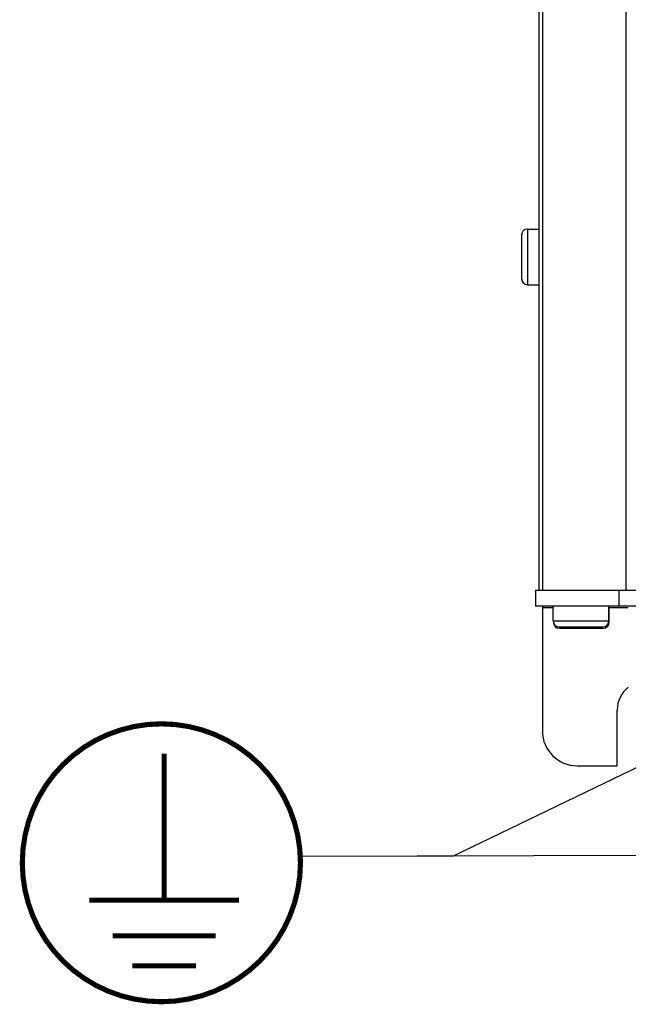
# Model space of a CAD drawing. Extents: x 0 to 594, y 0 to 420.
# Tile 4 of 51: x 52 to 69, y 162 to 190. Entities that reach past the tile are written whole.
import ezdxf

# ---------------------------------------------------------------- set-up
doc = ezdxf.new("R2010")
doc.units = 0
doc.header["$LTSCALE"] = 32.67
doc.layers.get('0').update_dxf_attribs({"linetype": 'CONTINUOUS'})

# ---------------------------------------------------------------- blocks, each defined once
blk = doc.blocks.new('EARTH_BL1', base_point=(73.168, 166.152))
at = {"color": 2, "linetype": 'CONTINUOUS'}
for p, q in [((94.423, 169.8), (71.388, 169.763)), ((71.388, 169.763), (64.307, 166.347)), ((79.928, 166.4), (59.91, 166.331)), ((64.307, 166.347), (59.91, 166.331))]:
    blk.add_line(p, q, dxfattribs=at)
at = {"color": 7, "linetype": 'CONTINUOUS', "const_width": 0.148}
blk.add_lwpolyline([(51.914, 166.152, 1), (59.914, 166.152, 1)], format="xyb", close=True, dxfattribs=at)
for points in [[(55.993, 165.078), (55.993, 169.296)], [(53.842, 165.078), (58.144, 165.078)], [(54.514, 164.047), (57.471, 164.047)], [(55.075, 163.187), (56.91, 163.187)]]:
    blk.add_lwpolyline(points, dxfattribs=at)
at = {"color": 2, "linetype": 'CONTINUOUS'}
for points in [[(90.923, 169.295), (94.423, 169.8), (90.922, 170.295)], [(76.43, 165.888), (79.928, 166.4), (76.427, 166.888)]]:
    blk.add_solid(points, dxfattribs=at)

msp = doc.modelspace()

# ---------------------------------------------------------------- linework, layer by layer
at = {"color": 7, "linetype": 'CONTINUOUS'}
for p, q in [((66.773, 264.343), (66.773, 174.003)), ((66.873, 264.343), (66.873, 174.003)), ((69.273, 264.343), (69.273, 174.003)), ((66.443, 184.393), (66.773, 184.393)), ((66.443, 184.393), (66.443, 182.793)), ((66.273, 184.223), (66.273, 182.963)), ((66.443, 182.793), (66.773, 182.793)), ((66.673, 174.003), (113.073, 174.003)), ((66.673, 174.003), (66.673, 173.543)), ((69.073, 174.003), (69.073, 173.543)), ((70.573, 173.543), (66.673, 173.543)), ((66.873, 173.543), (66.873, 169.943)), ((66.873, 173.503), (67.183, 173.503)), ((67.183, 173.113), (67.183, 173.543)), ((68.783, 173.113), (68.783, 173.543)), ((68.783, 173.503), (69.343, 173.503)), ((68.793, 173.073), (68.793, 173.503)), ((67.183, 173.113), (68.783, 173.113)), ((67.353, 172.943), (68.613, 172.943)), ((67.363, 172.903), (68.623, 172.903)), ((68.777, 173.073), (68.793, 173.073)), ((69.023, 168.943), (69.023, 170.543)), ((67.873, 168.943), (69.023, 168.943))]:
    msp.add_line(p, q, dxfattribs=at)
for centre, radius, start, end in [((66.443, 184.223), 0.17, 90, 180), ((66.443, 182.963), 0.17, 180, 270), ((67.353, 173.113), 0.17, 180, 270), ((67.363, 173.073), 0.17, 186.7963, 270), ((68.613, 173.113), 0.17, 270, 360), ((68.623, 173.073), 0.17, 270, 360), ((69.873, 170.543), 0.85, 128.6005, 180), ((67.873, 169.943), 1, 180, 270)]:
    msp.add_arc(centre, radius, start, end, dxfattribs=at)

# ---------------------------------------------------------------- block references
at = {"color": 2, "linetype": 'CONTINUOUS'}
msp.add_blockref('EARTH_BL1', (73.168, 166.152), dxfattribs=at)

doc.saveas('drawing.dxf')
